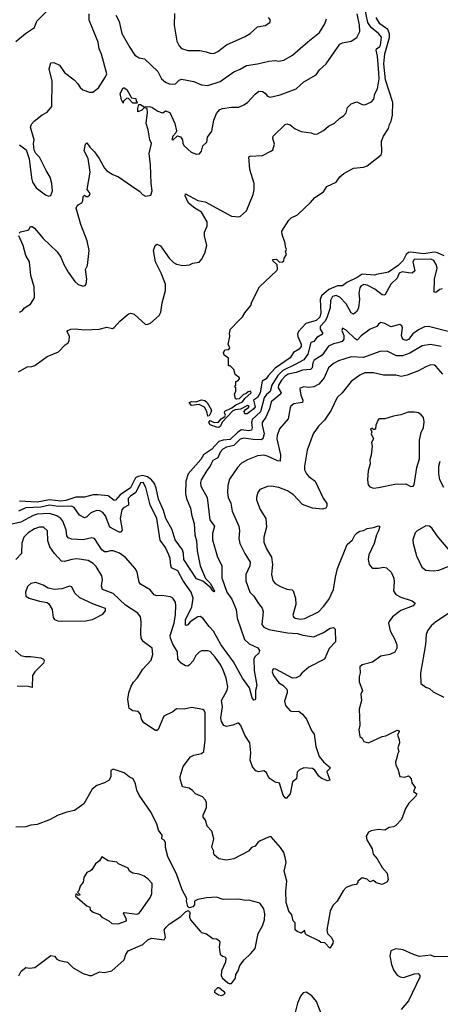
# Model space of a CAD drawing. Extents: x 1603745 to 1745082, y 385868 to 533966.
# Tile 218 of 256: x 1668096 to 1671471, y 398356 to 406259. Entities that reach past the tile are written whole.
import ezdxf

# ---------------------------------------------------------------- set-up
doc = ezdxf.new("R2010")
doc.units = 0

msp = doc.modelspace()

# ---------------------------------------------------------------- linework, layer by layer
at = {"layer": '0CON20XD'}
for points in [[(1668085, 403432.9), (1668155, 403472), (1668194.2, 403474.2), (1668216.4, 403483.6), (1668315.8, 403554.2), (1668407, 403593), (1668460.3, 403649.7), (1668483.9, 403666.1), (1668493.8, 403685), (1668496.2, 403715), (1668478, 403755), (1668483.3, 403765), (1668507.5, 403775), (1668541.7, 403778.3), (1668615, 403768.8), (1668733.9, 403776.1), (1668795, 403790), (1668839.3, 403780.7), (1668855, 403787.5), (1668900.5, 403839.5), (1668965, 403896.2), (1668985, 403904.2), (1669014.3, 403894.3), (1669105, 403813.3), (1669125, 403813.8), (1669145.8, 403824.2), (1669215, 403883.3), (1669228.3, 403911.7), (1669239.4, 403985), (1669265.3, 404084.7), (1669264.6, 404135), (1669231.5, 404225), (1669185, 404316), (1669170.6, 404405), (1669184.1, 404445.9), (1669195, 404456), (1669225, 404444.3), (1669245, 404417.1), (1669295, 404344.4), (1669330.5, 404310.5), (1669355.4, 404295.4), (1669405, 404285.6), (1669457.9, 404292.1), (1669485.9, 404304.1), (1669535, 404313.8), (1669555, 404333.3), (1669582.5, 404385), (1669596.9, 404445), (1669577.5, 404525), (1669577.7, 404552.3), (1669598.9, 404601.1), (1669601.5, 404635), (1669554.6, 404715), (1669500, 404745), (1669450, 404785), (1669424.5, 404845), (1669425, 404860), (1669525, 404807.5), (1669585, 404796.9), (1669795, 404682), (1669853.6, 404676.4), (1669868.3, 404681.7), (1669916.2, 404725), (1669970, 404855), (1669977.5, 404895), (1669977.5, 404945), (1669942.2, 405055), (1669935, 405157.5), (1669945, 405163.3), (1670045, 405170), (1670117.5, 405205), (1670126.7, 405215), (1670141.7, 405258.3), (1670128.1, 405305), (1670129.4, 405325), (1670225, 405418.8), (1670238.3, 405421.7), (1670265, 405414), (1670305, 405384), (1670355, 405361.2), (1670435, 405350), (1670459.3, 405339.3), (1670485, 405343.8), (1670535, 405370), (1670573.3, 405405), (1670622.1, 405427.9), (1670665, 405467.5), (1670695, 405486), (1670715, 405510), (1670725.8, 405554.2), (1670755.8, 405584.2), (1670800.5, 405600.5), (1670845, 405577.5), (1670865, 405574.3), (1670919.8, 405600.2), (1670938, 405622), (1670946.6, 405663.4), (1670965.9, 405704.1), (1670980.8, 405785), (1670977, 405833), (1670967.7, 405965), (1670955.5, 406015), (1670958.1, 406025), (1670985, 406044), (1670990.7, 406055), (1670999.2, 406119.2), (1670978.2, 406145), (1670915, 406196.1), (1670890.3, 406235), (1670861.6, 406365)], [(1668066.1, 406083.9), (1668142.7, 406147.3), (1668214, 406195), (1668233.1, 406246.9), (1668309.3, 406320.7)], [(1668095, 405254), (1668148, 405215), (1668171.1, 405141.1), (1668189.7, 404990.3), (1668198.5, 404955), (1668229.1, 404909.1), (1668303, 404853), (1668327, 404843), (1668345, 404847.5), (1668358.6, 404885), (1668354.3, 404945), (1668340, 404995), (1668307, 405047), (1668254.3, 405155), (1668225.7, 405185.7), (1668211.7, 405211.7), (1668206.7, 405265), (1668211.2, 405295), (1668183.8, 405395), (1668189.3, 405420.7), (1668212.5, 405445), (1668276.7, 405495), (1668315, 405516.2), (1668355, 405562.5), (1668356.9, 405765), (1668333.1, 405865), (1668345, 405912.5), (1668370, 405915), (1668415, 405894.2), (1668455, 405835.8), (1668533.3, 405775), (1668563.3, 405745), (1668580, 405715), (1668603.3, 405695), (1668655, 405676.2), (1668682, 405678), (1668729.1, 405710.9), (1668785, 405800), (1668794.3, 405825), (1668752.6, 405982.6), (1668733.5, 406025), (1668725, 406078.8), (1668653.6, 406255), (1668654.1, 406305)], [(1668867.5, 406295), (1668894.4, 406244.4), (1668915, 406147.5), (1668978.6, 406035), (1669020.8, 405975), (1669055, 405952), (1669096.7, 405945), (1669203.1, 405843.1), (1669234.5, 405784.5), (1669265, 405757.5), (1669295, 405744.2), (1669325, 405740), (1669345, 405744), (1669376.6, 405773.4), (1669395, 405780.6), (1669492.8, 405762.8), (1669555, 405737.1), (1669605, 405729.5), (1669705, 405761.5), (1669815, 405841.1), (1669865, 405860.5), (1669915, 405890.6), (1670005, 405904.6), (1670095, 405926.9), (1670145, 405930.5), (1670175, 405925.5), (1670215, 405933.3), (1670286.1, 405973.9), (1670407.9, 406082.1), (1670502.2, 406155), (1670544.7, 406225.3), (1670558.9, 406265)], [(1669337.3, 406307.3), (1669335.7, 406215), (1669356.5, 406085), (1669375, 406050), (1669395, 406027.5), (1669445, 406011.5), (1669540.5, 406010.5), (1669592, 406002), (1669625, 405989.2), (1669655, 405988), (1669685, 406002.5), (1669755, 406057.8), (1669905, 406122.5), (1669945, 406148), (1670005, 406202), (1670065, 406213.3), (1670103, 406237), (1670107.5, 406255), (1670092.5, 406275)], [(1669854.3, 403845.7), (1669885, 403872.5), (1669902.5, 403905), (1669950, 403965), (1669958.8, 403995), (1670021.2, 404115), (1670159.2, 404245), (1670164.2, 404255.8), (1670162.3, 404292.3), (1670124, 404325), (1670128.8, 404335), (1670156.5, 404336.5), (1670181.7, 404311.7), (1670205.7, 404314.3), (1670216.1, 404323.9), (1670217.5, 404345), (1670237.5, 404375), (1670230, 404395), (1670237.5, 404415), (1670227.5, 404435), (1670226.7, 404465), (1670201.2, 404535), (1670199.3, 404560.7), (1670255, 404649.2), (1670275, 404668.6), (1670325, 404692.5), (1670429.5, 404790.5), (1670465, 404832.5), (1670535, 404877.5), (1670560, 404920), (1670634.3, 404955.7), (1670665, 404996.2), (1670695.7, 405024.3), (1670773.6, 405066.4), (1670855, 405074.4), (1670884.6, 405085.4), (1670997.5, 405175), (1671002.5, 405195), (1670999.2, 405285), (1671015.6, 405325), (1671054, 405385), (1671062.4, 405417.6), (1671077.6, 405445), (1671087.4, 405492.6), (1671089.4, 405595), (1671030.8, 405775), (1671017.6, 405905), (1671026.7, 405985), (1671062.3, 406115), (1671063.8, 406145), (1671049, 406179), (1670984.7, 406225), (1670955.3, 406275)], [(1670822.9, 406215), (1670804.1, 406305)], [(1668092, 404545), (1668102.7, 404557.3), (1668160.7, 404569.3), (1668170, 404575), (1668181.2, 404598.8), (1668195, 404598.8), (1668215, 404586), (1668285, 404502.5), (1668396.9, 404395), (1668425, 404352), (1668449.1, 404295), (1668485, 404232.5), (1668538.1, 404158.1), (1668565, 404134.4), (1668605, 404118.8), (1668622.5, 404125), (1668628.8, 404135), (1668634.2, 404175), (1668624.2, 404255), (1668641.2, 404285), (1668654.2, 404405), (1668636.9, 404485), (1668587.5, 404615), (1668550, 404745), (1668560.7, 404769.3), (1668595, 404790), (1668602.5, 404805), (1668605, 404840), (1668615, 404850), (1668628.3, 404838.3), (1668641.7, 404838.3), (1668655, 404850), (1668660, 404865), (1668637.5, 404895), (1668661.1, 405035), (1668645.5, 405145), (1668612.9, 405205), (1668625, 405260), (1668635, 405270), (1668657.5, 405235), (1668695, 405198.6), (1668732.7, 405145), (1668775, 405067.1), (1668795, 405044.5), (1668843.8, 405015), (1668888.7, 404998.7), (1668994.1, 404924.1), (1669060.5, 404880.5), (1669080, 404855), (1669105, 404841.2), (1669149.3, 404850.7), (1669160, 404885), (1669152, 404945), (1669146.7, 405095), (1669134.3, 405185.7), (1669152.5, 405265), (1669139.2, 405295), (1669127.5, 405375), (1669110, 405425), (1669122.5, 405515), (1669120, 405545), (1669095, 405550), (1669075, 405532.5), (1669045, 405520), (1669042.5, 405545), (1669051.7, 405578.3), (1669065, 405577.5), (1669095, 405560), (1669135, 405562.5), (1669155, 405556), (1669203.9, 405523.9), (1669235, 405512.5), (1669245, 405510), (1669265, 405526.7), (1669300, 405515), (1669340.8, 405425), (1669354.2, 405365.8), (1669350, 405350), (1669324.4, 405325), (1669317, 405297), (1669326.2, 405295), (1669363, 405327), (1669385, 405318), (1669401.4, 405295), (1669405.7, 405265), (1669415.8, 405245), (1669472.5, 405195), (1669515, 405180), (1669538.3, 405181.7), (1669555, 405202.5), (1669566.7, 405245), (1669598.8, 405275), (1669603.2, 405316.8), (1669638, 405365), (1669655, 405453.3), (1669675.8, 405505), (1669702.6, 405537.4), (1669723.4, 405546.6), (1669795, 405557.5), (1669855, 405557.5), (1669895, 405574), (1669925, 405593.8), (1669985, 405660), (1670015, 405684), (1670045, 405681.2), (1670065, 405668.8), (1670085, 405644), (1670105, 405638), (1670185, 405655.7), (1670315, 405702.5), (1670375, 405760), (1670475, 405816), (1670502, 405855), (1670555.6, 405904.4), (1670665, 406062.5), (1670685, 406071.9), (1670755, 406085.7), (1670800, 406115), (1670825.4, 406164.6), (1670822.9, 406215)], [(1669035, 405590), (1669005, 405590), (1668970, 405625), (1668955, 405630), (1668930, 405605), (1668925, 405590), (1668913.3, 405615), (1668903.3, 405665), (1668925, 405712.5), (1668935, 405712.5), (1668955, 405697.5), (1668991.7, 405631.7), (1669027.5, 405625), (1669030, 405605), (1669040, 405595), (1669035, 405590)], [(1668095, 403912.5), (1668115, 403922.5), (1668135, 403946.7), (1668181.2, 403975), (1668213.8, 404025), (1668211.9, 404115), (1668184.6, 404204.6), (1668175.5, 404315), (1668145.7, 404365), (1668124.5, 404445), (1668088.6, 404525)], [(1671502.1, 404362.1), (1671448.6, 404388.6), (1671425, 404393.4), (1671335, 404379.1), (1671235, 404393.2), (1671215, 404390.7), (1671197.1, 404375), (1671171.8, 404325), (1671132.7, 404285), (1671055, 404231.3), (1670957.7, 404212.3), (1670942.7, 404207.3), (1670845, 404215.6), (1670805, 404188.7), (1670720.6, 404149.4), (1670685, 404121.9), (1670645, 404121.7), (1670577.8, 404092.2), (1670517.6, 404042.4), (1670506.2, 404013.8), (1670513.1, 403905), (1670505, 403870.5), (1670474.3, 403845), (1670390.9, 403819.1), (1670333.3, 403756.7), (1670324.6, 403735), (1670326.6, 403716.6), (1670354.4, 403655), (1670354.3, 403635), (1670337.5, 403615), (1670293.2, 403586.8), (1670266.9, 403545), (1670147.1, 403462.9), (1670088.8, 403401.2), (1670073.8, 403375), (1670042.7, 403357.3), (1670025, 403264.4), (1670005, 403226.7), (1669972.5, 403205), (1669981.7, 403161.7), (1669985, 403152.5), (1669975, 403136.7), (1669920, 403095), (1669902.5, 403095), (1669896.7, 403115), (1669903.8, 403126.2), (1669932.5, 403145), (1669937.5, 403155), (1669925, 403162.5), (1669867.5, 403132.5), (1669825, 403128.6), (1669803.4, 403116.6), (1669721.4, 403028.6), (1669707.5, 402995), (1669695, 402986.2), (1669675, 402987.1), (1669625, 403007.5), (1669614.2, 403025), (1669625, 403042.5), (1669655.7, 403025.7), (1669692.3, 403027.7), (1669713.8, 403055), (1669742, 403075), (1669746.2, 403085), (1669740, 403105), (1669742.7, 403117.3), (1669797.5, 403142.5), (1669831.2, 403168.8), (1669885, 403191.9), (1669902.7, 403217.3), (1669952.5, 403265), (1669947, 403277), (1669928.3, 403271.7), (1669910, 403255), (1669890.7, 403249.3), (1669857.5, 403215), (1669835, 403212), (1669826.4, 403216.4), (1669820, 403255), (1669830, 403275), (1669830, 403305), (1669822.5, 403315), (1669830, 403325), (1669830, 403355), (1669845, 403360), (1669860, 403375), (1669860, 403385), (1669825, 403410), (1669815, 403450), (1669785, 403480), (1669771.7, 403481.7), (1669771.7, 403541.7), (1669737.5, 403565), (1669732.5, 403585), (1669741.7, 403608.3), (1669775, 403612.5), (1669782.5, 403625), (1669770, 403655), (1669782.5, 403715), (1669778.8, 403745), (1669788, 403775), (1669854.3, 403845.7)], [(1671485, 404099.5), (1671466.3, 404093.7), (1671435, 404070), (1671422.9, 404072.9), (1671425.2, 404175), (1671445.4, 404265), (1671438.5, 404295), (1671420, 404325), (1671395, 404335.9), (1671260.8, 404335), (1671249.7, 404315), (1671267.7, 404242.3), (1671245, 404223.8), (1671215, 404226.7), (1671165, 404235.8), (1671142.1, 404225), (1671123.9, 404185), (1671075, 404135.6), (1671025, 404048.1), (1671005, 404050), (1670945, 404094.6), (1670885, 404129.1), (1670857.6, 404132.4), (1670835, 404122.5), (1670824.6, 404105.4), (1670816.7, 404065), (1670822.1, 404015), (1670815.6, 403945), (1670802.4, 403917.6), (1670775, 403895.7), (1670755, 403906.4), (1670715, 403978.4), (1670665, 404031.3), (1670635, 404046), (1670605, 404036.9), (1670589.3, 404005), (1670586.9, 403945), (1670561.3, 403865), (1670544.3, 403835.7), (1670508, 403795), (1670507, 403775), (1670525.4, 403745), (1670524.5, 403735), (1670481, 403709), (1670455.3, 403674.7), (1670433.1, 403666.9), (1670407.2, 403575), (1670375, 403529.2), (1670305, 403490.8), (1670208.1, 403441.9), (1670166.4, 403403.6), (1670118, 403325), (1670105.2, 403275), (1670075, 403251.2), (1670058.2, 403225), (1670027.3, 403112.7), (1669960.7, 403049.3), (1669955.2, 403025), (1669960.2, 402985), (1669955.7, 402964.3), (1669935, 402959), (1669875, 402966), (1669845, 402948.9), (1669785, 402889.3), (1669727.5, 402885), (1669695, 402872.9), (1669635, 402808), (1669571.9, 402765), (1669550.6, 402729.4), (1669448.5, 402615), (1669429.2, 402555), (1669425.3, 402455.3), (1669433.4, 402415), (1669467.7, 402337.7), (1669475.9, 402275.9), (1669496.2, 402215), (1669501.8, 402125), (1669515.4, 402075.4), (1669520.9, 401995), (1669544.5, 401875), (1669586.9, 401775), (1669625.3, 401735), (1669660, 401675), (1669655, 401666.7), (1669645, 401674.2), (1669628.3, 401698.3), (1669565, 401753.3), (1669515, 401770), (1669412.7, 401925), (1669411.4, 401975), (1669403.5, 402003.5), (1669344.1, 402085), (1669318.3, 402165), (1669267.7, 402255), (1669248.6, 402318.6), (1669210.5, 402410.5), (1669191.8, 402498.2), (1669177.2, 402535), (1669152.4, 402565), (1669120.1, 402590.1), (1669085, 402601.1), (1669047.2, 402592.8), (1669025, 402580.5), (1668985, 402501.5), (1668900.8, 402445), (1668865, 402402.7), (1668855, 402399.6), (1668806.7, 402436.7), (1668723.7, 402446.3), (1668685, 402444.4), (1668615, 402425.9), (1668545, 402427.7), (1668465, 402399.6), (1668426.2, 402393.8), (1668335, 402404.1), (1668235, 402387.5), (1668094.5, 402395.5)], [(1671555, 403750.5), (1671375, 403797.5), (1671345, 403793.6), (1671295, 403768.8), (1671251.8, 403738.2), (1671215, 403691.5), (1671195, 403684.4), (1671175, 403692.5), (1671164.6, 403704.6), (1671160.4, 403725), (1671168.5, 403785), (1671162.4, 403802.4), (1671145, 403811.4), (1671075, 403794.5), (1671025, 403821.5), (1670995, 403828.1), (1670975.8, 403815), (1670962, 403795), (1670908.8, 403775), (1670835, 403721.1), (1670805, 403685.6), (1670786.6, 403696.6), (1670715, 403765.8), (1670685, 403782.5), (1670681.2, 403765), (1670695.8, 403725), (1670698.1, 403695), (1670684.3, 403675), (1670647.5, 403665), (1670615, 403657.3), (1670575, 403637.9), (1670524.1, 403565), (1670458.5, 403525), (1670448.1, 403505), (1670441.8, 403465), (1670429.6, 403450.4), (1670365, 403445.2), (1670313.1, 403426.9), (1670249.6, 403415), (1670225, 403398.5), (1670195.9, 403365), (1670173.4, 403325), (1670169.7, 403305), (1670194.2, 403265), (1670190.8, 403255), (1670115, 403192.7), (1670100, 403135), (1670070.4, 403069.6), (1670041.6, 403025), (1670040.2, 403005), (1670057.7, 402935), (1670046.2, 402893.8), (1670032.7, 402887.3), (1669968, 402888), (1669895, 402900), (1669865, 402892.1), (1669815, 402840.4), (1669755, 402828.4), (1669725, 402812.3), (1669705, 402787.5), (1669685, 402742.5), (1669645, 402720.5), (1669633.2, 402695), (1669625.5, 402675), (1669598.2, 402641.8), (1669551.1, 402565), (1669546, 402545), (1669549.7, 402515), (1669598.9, 402425), (1669621.5, 402245), (1669658.9, 402195), (1669644.1, 402135.9), (1669643.3, 402085), (1669682.1, 401945), (1669716.9, 401876.9), (1669718.8, 401778.8), (1669757.7, 401665), (1669797.4, 401607.4), (1669831.8, 401525), (1669840.8, 401455), (1669899.4, 401285), (1669938.3, 401248.3), (1670006.1, 401216.1), (1670021.4, 401195), (1670014.4, 401175), (1669982.9, 401145), (1669974.6, 401125), (1669978.6, 401035), (1669998.1, 400915), (1669988, 400875), (1669988.3, 400811.7), (1669985, 400800), (1669975, 400797.5), (1669962, 400815), (1669938.6, 400895), (1669883.4, 400973.4), (1669812.8, 401105), (1669710, 401245), (1669651.2, 401351.2), (1669615, 401388.9), (1669565, 401456.4), (1669545, 401470), (1669525, 401466.2), (1669464.5, 401425), (1669445, 401401.2), (1669435, 401395.4), (1669425, 401399.4), (1669425, 401443.3), (1669477.1, 401545), (1669486.5, 401615), (1669471.3, 401665), (1669407, 401755), (1669364.1, 401834.1), (1669315, 401859.2), (1669307.6, 401877.6), (1669303.6, 401933.6), (1669292.7, 401965), (1669265, 402022.5), (1669222.4, 402082.4), (1669195.2, 402255), (1669141.6, 402365), (1669108.1, 402505), (1669086.2, 402545), (1669065, 402542.7), (1669027, 402463), (1668984, 402435), (1668966, 402415), (1668967.7, 402362.3), (1668928.8, 402341.2), (1668914.7, 402325), (1668900.9, 402255), (1668916.9, 402165), (1668910, 402145), (1668895, 402144.6), (1668817.8, 402185), (1668785, 402275.7), (1668763.4, 402303.4), (1668737.8, 402317.8), (1668715, 402318.2), (1668685, 402308.8), (1668663.2, 402296.8), (1668635, 402268.9), (1668615, 402261.5), (1668575, 402281.6), (1668532.6, 402342.6), (1668512.5, 402355), (1668405, 402351.6), (1668335, 402363.4), (1668265, 402345.5), (1668145, 402341), (1668085, 402315.2)], [(1671476.7, 403636.7), (1671391.2, 403651.2), (1671325, 403640.4), (1671226.8, 403583.2), (1671168.7, 403561.3), (1671120.2, 403560.2), (1671045, 403598.1), (1670985, 403594.6), (1670855, 403548.1), (1670755, 403553.1), (1670655, 403520.4), (1670615, 403498.2), (1670573.5, 403465), (1670539.6, 403385), (1670495, 403333.6), (1670455, 403313.3), (1670415, 403307.8), (1670375, 403312.9), (1670347.7, 403302.3), (1670343.8, 403295), (1670351.8, 403245), (1670368.8, 403205), (1670365.6, 403185), (1670295.5, 403174.5), (1670272.6, 403157.4), (1670265.6, 403144.4), (1670250, 403055), (1670179.4, 402975), (1670160.6, 402920.6), (1670160, 402895), (1670187.3, 402765), (1670185, 402716.7), (1670165, 402719.4), (1670085, 402756.7), (1670055, 402763.1), (1670005, 402758.1), (1669925, 402727.1), (1669875, 402698.6), (1669844.3, 402665), (1669780, 402570), (1669765, 402520), (1669763.5, 402465), (1669769.5, 402425), (1669789.2, 402379.2), (1669801.8, 402315), (1669853, 402193), (1669858.9, 402155), (1669855.6, 402095), (1669863.3, 402055), (1669901.1, 401975), (1669945.6, 401905), (1669942.2, 401875), (1669911.5, 401805), (1669911.5, 401755), (1669943.8, 401665), (1669975, 401631.1), (1670013.4, 401573.4), (1670040.5, 401535), (1670050.5, 401505), (1670038.1, 401405), (1670055, 401383.3), (1670095, 401365.5), (1670245, 401337.3), (1670325, 401332.5), (1670369.1, 401319.1), (1670455, 401306.7), (1670535, 401340), (1670586.1, 401376.1), (1670615, 401381.2), (1670626.8, 401366.8), (1670630, 401265), (1670579.3, 401210.7), (1670541.2, 401125), (1670415, 401063.3), (1670360, 401015), (1670340.5, 400989.5), (1670314.1, 400975.9), (1670285, 400974), (1670152.5, 401045), (1670135, 401050), (1670126.1, 401043.9), (1670120.8, 401025), (1670132, 400995), (1670175, 400937.5), (1670206.7, 400916.7), (1670240, 400885), (1670243, 400873), (1670243.3, 400855), (1670220.5, 400789.5), (1670230, 400755), (1670265, 400712), (1670285, 400705.8), (1670335, 400708.8), (1670365, 400686.2), (1670398, 400645), (1670438.6, 400555), (1670460, 400525), (1670471.2, 400425), (1670499.2, 400345), (1670532.8, 400302.8), (1670590, 400255), (1670561.4, 400225), (1670585.7, 400154.3), (1670565, 400148.6), (1670515, 400171.4), (1670495, 400188), (1670465, 400236), (1670445, 400248.8), (1670375, 400253.3), (1670341.2, 400238.8), (1670321.7, 400218.3), (1670317.5, 400165), (1670285, 400142.5), (1670266, 400045), (1670235, 400008.8), (1670225, 400013.3), (1670210.5, 400035), (1670180, 400130), (1670145, 400138), (1670106.7, 400165), (1670088.8, 400185), (1670075, 400216.7), (1670055, 400230), (1670015, 400222), (1669989.4, 400229.4), (1669963.1, 400263.1), (1669944.5, 400315), (1669950.7, 400375), (1669943.5, 400455), (1669903.5, 400515), (1669871.4, 400595), (1669855, 400612), (1669845, 400612.5), (1669805, 400595.8), (1669755, 400586), (1669733.3, 400595), (1669715.9, 400625.9), (1669708.6, 400655), (1669723.4, 400745), (1669716.5, 400795), (1669761.7, 400878.3), (1669766.6, 400903.4), (1669752.2, 400975), (1669726.2, 401045), (1669703.8, 401085), (1669665, 401143.1), (1669625, 401188.6), (1669605, 401194.3), (1669555.9, 401194.1), (1669535, 401181.4), (1669510.5, 401155), (1669486.5, 401113.5), (1669458.7, 401081.3), (1669445, 401071.1), (1669425, 401074), (1669392.4, 401095), (1669364.7, 401125), (1669362.4, 401185), (1669325.8, 401245.8)], [(1671492.2, 403415), (1671435, 403476.7), (1671423.3, 403485), (1671395, 403489.1), (1671355, 403472.2), (1671295, 403440), (1671205.9, 403405.9), (1671155.6, 403394.4), (1671115, 403405.6), (1671015, 403404.4), (1670935, 403424.4), (1670865, 403423.1), (1670824.6, 403405.4), (1670755, 403354.2), (1670682.5, 403265), (1670642.4, 403227.6), (1670595.6, 403125), (1670540.8, 403045), (1670493, 402997), (1670450, 402935), (1670403.1, 402805), (1670380.5, 402675), (1670381.8, 402645), (1670397.3, 402615), (1670415, 402592.2), (1670468.1, 402555), (1670530.7, 402419.3), (1670559.2, 402375), (1670560, 402355), (1670551.7, 402338.3), (1670525, 402330), (1670445, 402338.6), (1670365, 402368.6), (1670292.5, 402445), (1670245, 402477.3), (1670175, 402503.5), (1670115, 402514.4), (1670085, 402511.1), (1670022.7, 402487.3), (1670007.8, 402465), (1669996.7, 402425), (1669995.8, 402404.2), (1670025, 402326.7), (1670070.6, 402255), (1670075.6, 402185), (1670054.5, 402105), (1670054.5, 402065), (1670075, 402012), (1670115.6, 401945), (1670125.6, 401885), (1670115.6, 401805), (1670126.8, 401756.8), (1670145, 401733.8), (1670189.7, 401709.7), (1670238.3, 401688.3), (1670282.3, 401682.3), (1670291.2, 401675), (1670310, 401615), (1670312.5, 401565), (1670288.3, 401478.3), (1670292, 401465), (1670305.5, 401455.5), (1670347.9, 401447.9), (1670385, 401452.3), (1670493.1, 401506.9), (1670535, 401548.9), (1670575.5, 401605), (1670614.4, 401685), (1670629.1, 401785), (1670647.3, 401855), (1670723.6, 402046.4), (1670766, 402085), (1670785, 402121.2), (1670805, 402141.2), (1670825, 402153.8), (1670855, 402158), (1670885, 402176.2), (1670935, 402182.5), (1670975, 402196.2), (1670982.5, 402192.5), (1670983.6, 402183.6), (1670976, 402155), (1670958, 402125), (1670940, 402055), (1670896.7, 401965), (1670890.8, 401925), (1670900, 401885), (1670925, 401856.7), (1670975, 401856), (1671015, 401865.8), (1671038.7, 401858.7), (1671076.7, 401825), (1671097.5, 401777.5), (1671101.9, 401748.1), (1671096.7, 401675), (1671114.3, 401644.3), (1671155, 401624.2), (1671245, 401593.8), (1671268.8, 401575), (1671253.3, 401555), (1671155, 401516.2), (1671086.2, 401465), (1671061.2, 401428.8), (1671056, 401414), (1671067.5, 401355), (1671107.1, 401285), (1671121.3, 401241.3), (1671120.9, 401215), (1671107, 401183), (1671065, 401164.4), (1670995, 401151.4), (1670927, 401103), (1670845, 401080.8), (1670826, 401065), (1670827.7, 401017.7), (1670819.4, 400985), (1670820, 400945), (1670845.7, 400875), (1670832.9, 400845), (1670837.5, 400795), (1670819.2, 400725), (1670825.7, 400595.7), (1670818.3, 400558.3), (1670826.4, 400506.4), (1670845, 400492.5), (1670856.1, 400466.1), (1670895, 400453.8), (1671005, 400506), (1671035, 400511.4), (1671125, 400556.2), (1671136.7, 400555), (1671141.2, 400545), (1671128.8, 400515), (1671142, 400482), (1671143.8, 400455), (1671131.2, 400415), (1671138, 400385), (1671126.7, 400365), (1671126.1, 400343.9), (1671111.7, 400298.3), (1671113.8, 400275), (1671130, 400245), (1671147.5, 400185), (1671185, 400178.8), (1671215, 400190), (1671225, 400182.5), (1671236.7, 400165), (1671242.5, 400135), (1671268, 400095), (1671256.7, 400065), (1671282.5, 400045), (1671273.1, 400025), (1671218.4, 399971.6), (1671193, 399927), (1671159.9, 399840.1), (1671115, 399790), (1671095, 399779.4), (1671060, 399775), (1671025, 399754), (1670975, 399758.8), (1670915, 399748), (1670895, 399736.7), (1670876.2, 399705), (1670882, 399675), (1670923.8, 399605), (1670931.7, 399561.7), (1670964.3, 399524.3), (1671003.3, 399455), (1671045, 399410), (1671053.8, 399355), (1671042.3, 399337.7), (1671005, 399317.5), (1670955, 399332.5), (1670935, 399350), (1670905, 399340), (1670885, 399360), (1670845, 399370), (1670810, 399345), (1670810, 399335), (1670795, 399317.5), (1670765, 399312.5), (1670715, 399292.5), (1670691.7, 399268.3), (1670643.3, 399185), (1670609.5, 399150.5), (1670586.2, 399105), (1670560, 398955), (1670566.7, 398925), (1670594, 398895), (1670611.2, 398865), (1670608.8, 398845), (1670585, 398807.5), (1670545, 398848.8), (1670512.3, 398852.3), (1670495, 398866.7), (1670397.5, 398915), (1670387.5, 398925), (1670385, 398947.5), (1670355, 398927.5), (1670321.7, 398941.7), (1670307.5, 398955), (1670305, 399010), (1670290, 399025), (1670280, 399075), (1670255, 399102.5), (1670233.8, 399173.8), (1670231.8, 399265), (1670238.2, 399345), (1670218.6, 399425), (1670234.3, 399495), (1670225.4, 399535.4), (1670214.3, 399575), (1670188.6, 399615), (1670115, 399700), (1670105, 399703.8), (1670025, 399668), (1670005.8, 399654.2), (1669984.2, 399625.8), (1669955, 399614), (1669931.2, 399585), (1669815, 399522.9), (1669755.7, 399514.3), (1669695, 399523.8), (1669656.4, 399556.4), (1669650, 399575), (1669653.3, 399585), (1669638.3, 399618.3), (1669653.3, 399685), (1669638.8, 399745), (1669600, 399785), (1669587.5, 399835), (1669567, 399857), (1669567.5, 399875), (1669593.8, 399935), (1669593.8, 399975), (1669586, 399995), (1669562.3, 400022.3), (1669506.4, 400046.4), (1669483.3, 400073.3), (1669455, 400090), (1669402, 400102), (1669383.8, 400165), (1669383.8, 400185), (1669407.5, 400265), (1669467, 400343), (1669492.9, 400357.1), (1669555, 400368.2), (1669574.7, 400385), (1669583.7, 400476.3), (1669585.2, 400695), (1669576.7, 400715), (1669565, 400723.2), (1669475, 400739.2), (1669415, 400724), (1669353, 400727), (1669325.7, 400704.3), (1669252.3, 400667.7), (1669207, 400563), (1669195, 400552.5), (1669185, 400552.5), (1669092.5, 400615), (1669073.3, 400645), (1669066.1, 400686.1), (1669046.4, 400706.4), (1669005, 400712.5), (1668975, 400730), (1668964.1, 400804.1), (1668971.4, 400855), (1668989.3, 400910.7), (1669008, 400942), (1669039.2, 400975), (1669083.8, 401046.2), (1669152.1, 401117.9), (1669165.4, 401165), (1669157.5, 401215), (1669087.1, 401267.1), (1669071.2, 401295), (1669066.7, 401335), (1669071.8, 401425)], [(1669605, 403077.5), (1669598.1, 403115), (1669579.2, 403149.2), (1669535, 403168.9), (1669475, 403162.9), (1669456.2, 403185), (1669475, 403194.3), (1669508.7, 403191.3), (1669555, 403207.3), (1669582.4, 403202.4), (1669600.6, 403185), (1669634.3, 403125), (1669630.8, 403105), (1669615, 403080), (1669605, 403077.5)], [(1670935, 402499.2), (1670975, 402504.4), (1671105, 402530), (1671195, 402534.3), (1671235, 402511.2), (1671252.5, 402515), (1671260, 402525), (1671282.7, 402665), (1671304.4, 402735), (1671304.5, 402885), (1671318.5, 402945), (1671336.5, 402985), (1671342.1, 403032.1), (1671335, 403066.7), (1671317.7, 403087.7), (1671295, 403102.5), (1671265, 403110), (1671212.3, 403107.7), (1671155, 403086.2), (1671096.7, 403076.7), (1671026.1, 403053.9), (1670983.6, 403056.4), (1670971.7, 403048.3), (1670952.5, 403005), (1670950, 402975), (1670945, 402970), (1670935, 402970), (1670925, 402980), (1670910, 402975), (1670921.7, 402951.7), (1670917.5, 402935), (1670936, 402895), (1670920, 402865), (1670923.3, 402835), (1670917.3, 402762.7), (1670906.7, 402725), (1670908.8, 402695), (1670891.7, 402638.3), (1670886.2, 402565), (1670892.5, 402525), (1670905, 402510), (1670935, 402499.2)], [(1671498.1, 402505), (1671467.9, 402565), (1671458.5, 402615), (1671460.5, 402675), (1671471.2, 402715)], [(1669325.8, 401245.8), (1669305.5, 401295), (1669303.6, 401315), (1669336.3, 401415), (1669347.2, 401485), (1669349.4, 401555), (1669345.8, 401585), (1669325.8, 401615), (1669305, 401625.5), (1669237, 401637), (1669195, 401634.3), (1669173.6, 401643.6), (1669141.7, 401681.7), (1669065, 401728.8), (1669054.3, 401745), (1669038.2, 401825), (1669023.6, 401855), (1668945, 401941.1), (1668895.9, 401975.9), (1668845, 401994.5), (1668823.4, 401996.6), (1668795, 401987.1), (1668775, 401988.1), (1668754.6, 402005), (1668695, 402094.4), (1668675, 402101.1), (1668605, 402084.6), (1668515, 402090), (1668485, 402101.1), (1668473.8, 402115), (1668470, 402165), (1668442.9, 402232.9), (1668425.8, 402255.8), (1668395, 402275.4), (1668335, 402296.5), (1668235, 402289.1), (1668205, 402279.5), (1668104.6, 402224.6), (1668011.4, 402205)], [(1669071.8, 401425), (1669064.6, 401465), (1669045, 401496.4), (1668945, 401560.8), (1668845, 401652.1), (1668759.2, 401685), (1668753.6, 401713.6), (1668760, 401765), (1668753.7, 401795), (1668709.3, 401869.3), (1668685, 401895.3), (1668645, 401917.2), (1668555, 401930.4), (1668515, 401926.8), (1668455, 401909.2), (1668432.1, 401912.1), (1668374.7, 401974.7), (1668336.7, 402026.7), (1668321.2, 402075), (1668319.5, 402155), (1668286.7, 402185), (1668255.5, 402185.5), (1668215, 402172.9), (1668165, 402141.5), (1668128.9, 402105), (1668112.6, 402057.4), (1668109.5, 401975), (1668064.4, 401925.6)], [(1671415, 401834.5), (1671458.9, 401841.1), (1671535, 401870), (1671595, 401883.3), (1671615, 401880), (1671620, 401885), (1671595, 401916.7), (1671574.3, 401965), (1671446.3, 402116.3), (1671405, 402176), (1671384.3, 402194.3), (1671355, 402195.7), (1671285, 402157.1), (1671268.9, 402141.1), (1671250, 402085), (1671252.5, 402055), (1671279.4, 401955), (1671322.9, 401865), (1671355, 401840.5), (1671415, 401834.5)], [(1668435, 401430.6), (1668625, 401433.8), (1668680, 401445), (1668762.3, 401487.7), (1668783.3, 401515), (1668783.6, 401533.6), (1668688, 401568), (1668577.7, 401617.7), (1668537.5, 401655), (1668515, 401707.5), (1668495, 401712.5), (1668435, 401690), (1668375, 401686.2), (1668325, 401696.2), (1668285, 401720), (1668225, 401742.5), (1668185, 401732.5), (1668159.3, 401710.7), (1668141.2, 401665), (1668145, 401632.5), (1668172.5, 401615), (1668255, 401590.8), (1668315, 401581.2), (1668330, 401570), (1668356, 401525), (1668365, 401460), (1668375, 401443.8), (1668403.2, 401433.2), (1668435, 401430.6)], [(1671537.2, 401492.8), (1671434.7, 401425.3), (1671396.7, 401395), (1671367, 401353), (1671357.8, 401325), (1671352.1, 401245), (1671311.1, 401015), (1671315, 400930), (1671355, 400901.2), (1671385, 400890), (1671413.4, 400863.4), (1671500.2, 400820.2)], [(1668059.1, 401195), (1668105, 401155.6), (1668138.9, 401148.9), (1668185, 401148.9), (1668266.7, 401136.7), (1668287.3, 401127.3), (1668293.3, 401115), (1668286.2, 401095), (1668216.6, 401023.4), (1668197.5, 400995), (1668195, 400900), (1668165, 400908), (1668075, 400910.5)], [(1668090, 398585), (1668107, 398623), (1668145, 398651.2), (1668175, 398646.2), (1668217.7, 398652.3), (1668347, 398747), (1668375, 398742.5), (1668395, 398717.5), (1668415, 398707.5), (1668480, 398695), (1668525, 398650), (1668605, 398603.8), (1668655, 398587.5), (1668675, 398587.5), (1668735, 398616.7), (1668775, 398612.5), (1668833.9, 398626.1), (1668935, 398713.8), (1668948.1, 398755), (1668965.6, 398784.4), (1669085, 398837.5), (1669125, 398874.2), (1669153.2, 398886.8), (1669256.2, 398873.8), (1669266.2, 398895), (1669256.4, 398953.6), (1669270, 398975), (1669295, 398998.8), (1669389.5, 399060.5), (1669425, 399097.5), (1669448.3, 399108.3), (1669460, 399095), (1669457.5, 399055), (1669466.7, 399035), (1669543, 398943), (1669555, 398933.8), (1669595, 398922), (1669645, 398883.3), (1669675, 398880.8), (1669697.1, 398867.1), (1669701.2, 398855), (1669696.2, 398815), (1669705, 398760), (1669723, 398743), (1669745, 398737.5), (1669748.8, 398725), (1669746.2, 398695), (1669715.8, 398625), (1669711.4, 398585), (1669724.4, 398565), (1669765, 398528.5), (1669777.9, 398522.1), (1669795, 398523.1), (1669827.1, 398565), (1669829.2, 398595), (1669849.4, 398625), (1669861.1, 398668.9), (1669896, 398714), (1669949.1, 398760.9), (1669986.2, 398805), (1670010.4, 398925), (1670043.6, 398985), (1670060.6, 399035), (1670063.1, 399083.1), (1670055, 399122.5), (1670026, 399165), (1670015, 399171.4), (1669935, 399190.8), (1669905, 399190), (1669855, 399200), (1669728.3, 399198.3), (1669675, 399217.1), (1669595, 399211.4), (1669525, 399198.6), (1669498.8, 399185), (1669498.8, 399155), (1669485, 399137.5), (1669455, 399130), (1669445, 399140), (1669434.1, 399184.1), (1669436.7, 399205), (1669400, 399275), (1669357.8, 399395), (1669285, 399543.3), (1669266.4, 399615), (1669265, 399656), (1669255, 399674.3), (1669237.5, 399685), (1669238.5, 399715), (1669209.5, 399755), (1669195.3, 399805.3), (1669145.7, 399905), (1669055.8, 400035), (1669036, 400075), (1669023.8, 400125), (1669005.9, 400165.9), (1668975, 400181.2), (1668935, 400213.8), (1668845, 400242.5), (1668828.3, 400231.7), (1668826.7, 400185), (1668812.5, 400155), (1668775, 400133.3), (1668715, 400113.3), (1668676.1, 400083.9), (1668610, 399965), (1668535, 399910.6), (1668475, 399899.6), (1668405, 399874.3), (1668334.5, 399835.5), (1668235, 399800), (1668185.8, 399794.2), (1668145, 399780), (1668065, 399779.2)], [(1668885, 399002.5), (1668953.3, 399025), (1668950, 399045), (1668928, 399085), (1668935, 399093.8), (1669035, 399080.4), (1669050.8, 399085), (1669065, 399100), (1669145.6, 399215), (1669155.7, 399245), (1669158, 399325), (1669125, 399363.8), (1669095.7, 399385.7), (1669055, 399402), (1669005, 399407.5), (1668977.5, 399425), (1668965, 399450), (1668890, 399485), (1668875, 399497.5), (1668805, 399507.5), (1668755, 399540), (1668735, 399507.5), (1668703.3, 399485), (1668675, 399436.7), (1668665, 399426.7), (1668633.3, 399415), (1668611.2, 399375), (1668605, 399337.5), (1668580, 399305), (1668571.7, 399268.3), (1668560, 399255), (1668580, 399235), (1668565, 399230), (1668555, 399240), (1668545, 399240), (1668542.5, 399225), (1668635, 399146.7), (1668657.5, 399135), (1668662.5, 399115), (1668685, 399096.7), (1668735, 399076.2), (1668756, 399055), (1668811.2, 399025), (1668835, 399004.3), (1668885, 399002.5)], [(1671535, 398740), (1671425, 398737.5), (1671395, 398750), (1671305, 398740), (1671255, 398756.2), (1671174.2, 398794.2), (1671115, 398802), (1671073.3, 398785), (1671066.4, 398746.4), (1671079.2, 398675), (1671097.3, 398627.3), (1671125, 398590), (1671147.7, 398577.7), (1671175, 398572.5), (1671265, 398602), (1671293, 398603), (1671307, 398587), (1671306.7, 398575), (1671215, 398383.3), (1671156.2, 398315)], [(1669715, 398428), (1669735, 398434), (1669743.8, 398445), (1669740, 398455), (1669695, 398488), (1669682, 398488), (1669660, 398465), (1669660, 398455), (1669692.3, 398432.3), (1669715, 398428)], [(1670545, 398206.7), (1670478.3, 398378.3), (1670440, 398425), (1670395, 398452.5), (1670371.7, 398448.3), (1670348.3, 398421.7), (1670324.6, 398365.4), (1670288, 398215)]]:
    msp.add_lwpolyline(points, dxfattribs=at)

doc.saveas('drawing.dxf')
